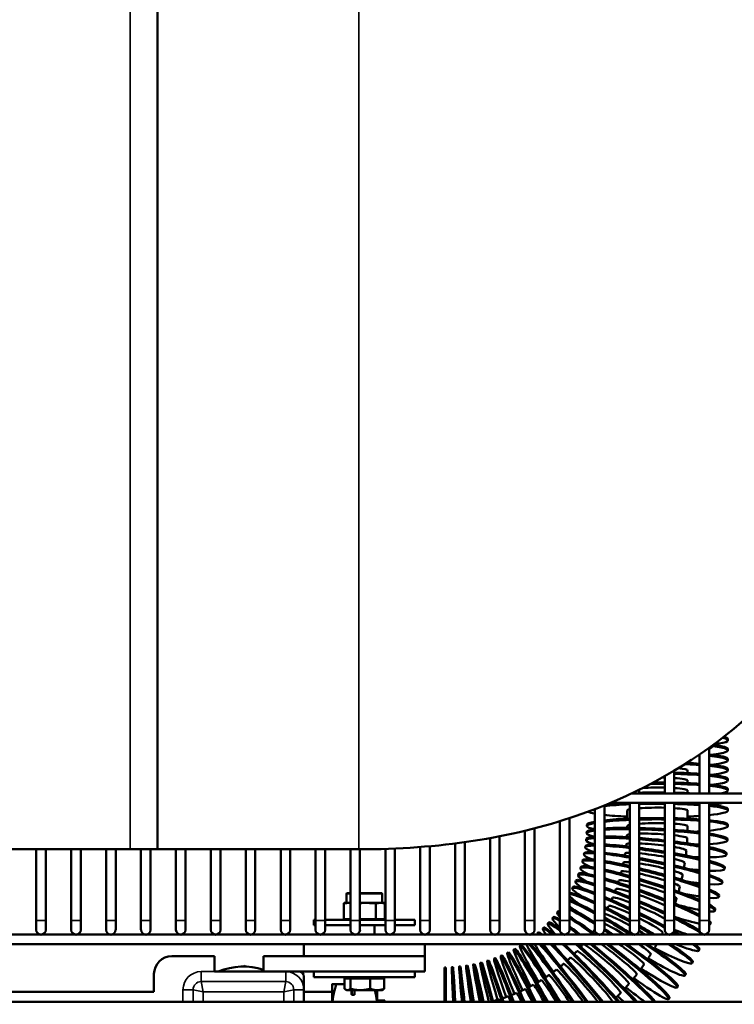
# Model space of a CAD drawing. Header units: inches. Extents: x 1 to 237, y 4 to 150.
# Tile 9 of 209: x 81 to 90, y 20 to 32. Entities that reach past the tile are written whole.
import ezdxf

# ---------------------------------------------------------------- set-up
doc = ezdxf.new("R2010")
doc.units = ezdxf.units.IN
doc.header["$LTSCALE"] = 7
doc.header["$MEASUREMENT"] = 0
doc.layers.add('Visible (ANSI)', color=7, linetype='Continuous', lineweight=50)
doc.layers.add('Visible Narrow (ANSI)', color=7, linetype='Continuous', lineweight=35)

msp = doc.modelspace()

# ---------------------------------------------------------------- linework, layer by layer
at = {"layer": 'Visible (ANSI)'}
for p, q in [((82.915, 45.661), (82.915, 21.661)), ((89.993, 23.029), (89.993, 23.013)), ((89.759, 22.354), (89.759, 22.92)), ((89.779, 22.914), (89.759, 22.914)), ((89.779, 22.914), (89.819, 22.954)), ((89.819, 22.954), (89.805, 22.954)), ((89.819, 22.954), (89.819, 22.964)), ((89.993, 22.904), (89.993, 22.888)), ((89.493, 22.731), (89.493, 22.74)), ((89.641, 22.354), (89.641, 22.838)), ((89.993, 22.78), (89.993, 22.764)), ((89.326, 22.354), (89.326, 22.636)), ((89.493, 22.607), (89.493, 22.64)), ((89.993, 22.656), (89.993, 22.64)), ((89.208, 22.354), (89.208, 22.567)), ((89.493, 22.482), (89.493, 22.515)), ((89.993, 22.531), (89.993, 22.515)), ((88.798, 22.354), (96.317, 22.354)), ((88.893, 22.354), (88.893, 22.4)), ((89.493, 22.358), (89.493, 22.391)), ((89.993, 22.407), (89.993, 22.391)), ((88.533, 22.236), (96.313, 22.236)), ((88.743, 22.234), (88.743, 22.236)), ((88.774, 20.779), (88.774, 22.236)), ((88.893, 20.779), (88.893, 22.236)), ((89.208, 20.779), (89.208, 22.236)), ((89.326, 20.779), (89.326, 22.236)), ((89.493, 22.234), (89.493, 22.236)), ((89.641, 20.779), (89.641, 22.236)), ((89.759, 20.779), (89.759, 22.236)), ((88.341, 20.779), (88.341, 22.159)), ((88.46, 20.779), (88.46, 22.205)), ((88.743, 22.041), (88.743, 22.142)), ((89.493, 22.041), (89.493, 22.142)), ((89.993, 22.158), (89.993, 22.142)), ((87.908, 20.779), (87.908, 22.009)), ((88.026, 20.779), (88.026, 22.047)), ((87.475, 20.779), (87.475, 21.891)), ((87.593, 20.779), (87.593, 21.92)), ((88.24, 21.86), (88.241, 21.876)), ((88.243, 21.949), (88.243, 21.965)), ((89.993, 21.949), (89.993, 21.965)), ((86.727, 20.779), (86.727, 21.749)), ((87.042, 20.779), (87.042, 21.8)), ((87.16, 20.779), (87.16, 21.822)), ((88.234, 21.772), (88.235, 21.788)), ((89.988, 21.771), (89.989, 21.787)), ((82.575, 21.661), (77.255, 21.661)), ((81.412, 20.779), (81.412, 21.661)), ((81.53, 20.779), (81.53, 21.661)), ((81.845, 20.779), (81.845, 21.661)), ((81.963, 20.779), (81.963, 21.661)), ((82.278, 20.779), (82.278, 21.661)), ((82.397, 20.779), (82.397, 21.661)), ((82.575, 21.661), (82.915, 21.661)), ((82.711, 20.779), (82.711, 21.661)), ((82.83, 20.779), (82.83, 21.661)), ((82.915, 21.661), (85.415, 21.661)), ((83.145, 20.779), (83.145, 21.661)), ((83.263, 20.779), (83.263, 21.661)), ((83.578, 20.779), (83.578, 21.661)), ((83.696, 20.779), (83.696, 21.661)), ((84.011, 20.779), (84.011, 21.661)), ((84.129, 20.779), (84.129, 21.661)), ((84.444, 20.779), (84.444, 21.661)), ((84.562, 20.779), (84.562, 21.661)), ((84.877, 20.779), (84.877, 21.661)), ((84.995, 20.779), (84.995, 21.661)), ((85.31, 20.779), (85.31, 21.661)), ((85.428, 20.779), (85.428, 21.661)), ((85.743, 20.779), (85.743, 21.666)), ((85.861, 20.779), (85.861, 21.671)), ((86.176, 20.779), (86.176, 21.69)), ((86.294, 20.779), (86.294, 21.7)), ((86.609, 20.779), (86.609, 21.733)), ((88.222, 21.684), (88.225, 21.7)), ((88.187, 21.51), (88.191, 21.526)), ((88.207, 21.597), (88.21, 21.612)), ((89.975, 21.594), (89.976, 21.61)), ((88.162, 21.425), (88.167, 21.44)), ((89.952, 21.418), (89.954, 21.434)), ((88.1, 21.259), (88.107, 21.274)), ((88.133, 21.341), (88.139, 21.356)), ((89.921, 21.243), (89.924, 21.259)), ((88.063, 21.178), (88.07, 21.193)), ((85.261, 20.998), (85.261, 21.108)), ((85.271, 21.118), (85.31, 21.118)), ((85.428, 21.118), (85.693, 21.118)), ((85.703, 20.998), (85.703, 21.108)), ((88.026, 21.108), (88.029, 21.114)), ((89.88, 21.07), (89.884, 21.085)), ((85.229, 20.798), (85.229, 20.988)), ((85.229, 20.798), (85.229, 20.988)), ((85.271, 20.998), (85.239, 20.998)), ((85.239, 20.998), (85.239, 20.998)), ((85.298, 20.998), (85.271, 20.998)), ((85.299, 20.998), (85.298, 20.998)), ((85.31, 20.998), (85.299, 20.998)), ((85.432, 20.998), (85.428, 20.998)), ((85.496, 20.998), (85.432, 20.998)), ((85.498, 20.998), (85.496, 20.998)), ((85.563, 20.998), (85.498, 20.998)), ((85.619, 20.998), (85.563, 20.998)), ((85.644, 20.998), (85.619, 20.998)), ((85.68, 20.998), (85.644, 20.998)), ((85.681, 20.998), (85.68, 20.998)), ((85.701, 20.998), (85.681, 20.998)), ((85.725, 20.998), (85.701, 20.998)), ((85.726, 20.998), (85.725, 20.998)), ((85.735, 20.798), (85.735, 20.988)), ((85.736, 20.798), (85.736, 20.988)), ((87.875, 20.877), (87.884, 20.89)), ((89.831, 20.899), (89.836, 20.914)), ((81.412, 20.779), (81.412, 20.661)), ((81.53, 20.661), (81.53, 20.779)), ((81.845, 20.779), (81.845, 20.661)), ((81.963, 20.661), (81.963, 20.779)), ((82.278, 20.779), (82.278, 20.661)), ((82.397, 20.661), (82.397, 20.779)), ((82.711, 20.779), (82.711, 20.661)), ((82.83, 20.661), (82.83, 20.779)), ((83.145, 20.779), (83.145, 20.661)), ((83.263, 20.661), (83.263, 20.779)), ((83.578, 20.779), (83.578, 20.661)), ((83.696, 20.661), (83.696, 20.779)), ((84.011, 20.779), (84.011, 20.661)), ((84.129, 20.661), (84.129, 20.779)), ((84.444, 20.779), (84.444, 20.661)), ((84.562, 20.661), (84.562, 20.779)), ((84.877, 20.788), (84.855, 20.788)), ((84.855, 20.788), (84.855, 20.72)), ((84.877, 20.779), (84.877, 20.661)), ((85.31, 20.788), (84.995, 20.788)), ((84.995, 20.661), (84.995, 20.779)), ((85.31, 20.779), (85.31, 20.661)), ((85.743, 20.788), (85.428, 20.788)), ((85.428, 20.661), (85.428, 20.779)), ((85.743, 20.779), (85.743, 20.661)), ((86.109, 20.788), (85.861, 20.788)), ((85.861, 20.661), (85.861, 20.779)), ((86.109, 20.788), (86.109, 20.72)), ((86.176, 20.779), (86.176, 20.661)), ((86.294, 20.661), (86.294, 20.779)), ((86.609, 20.779), (86.609, 20.661)), ((86.727, 20.661), (86.727, 20.779)), ((87.042, 20.779), (87.042, 20.661)), ((87.16, 20.661), (87.16, 20.779)), ((87.475, 20.779), (87.475, 20.661)), ((87.593, 20.661), (87.593, 20.779)), ((87.818, 20.809), (87.829, 20.821)), ((87.908, 20.779), (87.908, 20.661)), ((88.026, 20.661), (88.026, 20.779)), ((88.341, 20.779), (88.341, 20.661)), ((88.46, 20.661), (88.46, 20.779)), ((88.774, 20.779), (88.774, 20.661)), ((88.893, 20.661), (88.893, 20.779)), ((89.208, 20.779), (89.208, 20.661)), ((89.326, 20.661), (89.326, 20.779)), ((89.641, 20.779), (89.641, 20.661)), ((89.759, 20.661), (89.759, 20.779)), ((84.877, 20.72), (84.855, 20.72)), ((85.31, 20.72), (84.995, 20.72)), ((85.743, 20.72), (85.428, 20.72)), ((85.607, 20.602), (85.607, 20.72)), ((86.109, 20.72), (85.861, 20.72)), ((87.695, 20.68), (87.707, 20.691)), ((87.758, 20.743), (87.769, 20.754)), ((89.773, 20.731), (89.779, 20.746)), ((63.223, 20.602), (95.659, 20.602)), ((85.357, 20.602), (85.357, 20.603)), ((87.629, 20.62), (87.641, 20.631)), ((63.223, 20.484), (95.549, 20.484)), ((84.732, 20.334), (84.732, 20.484)), ((86.232, 20.334), (86.232, 20.484)), ((87.336, 20.417), (87.35, 20.425)), ((87.413, 20.462), (87.426, 20.471)), ((89.633, 20.405), (89.64, 20.419)), ((83.092, 20.334), (83.622, 20.334)), ((83.622, 20.334), (83.622, 20.144)), ((84.232, 20.334), (85.068, 20.334)), ((84.232, 20.144), (84.232, 20.334)), ((85.068, 20.334), (85.897, 20.334)), ((85.897, 20.334), (86.232, 20.334)), ((86.232, 20.144), (86.232, 20.334)), ((87.007, 20.277), (87.022, 20.281)), ((87.092, 20.306), (87.107, 20.311)), ((87.175, 20.339), (87.19, 20.345)), ((87.256, 20.376), (87.271, 20.383)), ((83.98, 20.206), (83.993, 20.214)), ((83.993, 20.214), (84.006, 20.206)), ((86.478, 19.769), (86.478, 20.196)), ((86.478, 20.196), (86.494, 20.196)), ((86.494, 19.769), (86.494, 20.196)), ((86.567, 20.198), (86.583, 20.199)), ((86.657, 20.205), (86.673, 20.207)), ((86.746, 20.216), (86.761, 20.219)), ((86.834, 20.232), (86.849, 20.235)), ((86.921, 20.252), (86.937, 20.256)), ((89.55, 20.247), (89.558, 20.261)), ((82.872, 19.894), (82.872, 20.114)), ((83.622, 20.144), (84.507, 20.144)), ((84.507, 20.144), (84.672, 20.144)), ((84.672, 20.144), (85.432, 20.144)), ((84.732, 20.084), (84.732, 19.919)), ((84.855, 20.076), (84.855, 20.144)), ((84.855, 20.076), (86.109, 20.076)), ((85.236, 20.06), (85.236, 19.932)), ((85.236, 20.06), (85.273, 20.06)), ((85.263, 20.06), (85.263, 20.076)), ((85.273, 20.06), (85.309, 20.06)), ((85.309, 20.06), (85.432, 20.06)), ((85.309, 20.06), (85.309, 19.932)), ((85.432, 20.144), (85.532, 20.144)), ((85.432, 20.06), (85.555, 20.06)), ((85.532, 20.144), (86.232, 20.144)), ((85.555, 20.06), (85.642, 20.06)), ((85.555, 20.06), (85.555, 19.932)), ((85.642, 20.06), (85.729, 20.06)), ((85.701, 20.06), (85.701, 20.076)), ((85.729, 20.06), (85.729, 19.932)), ((86.109, 20.076), (86.109, 20.144)), ((89.46, 20.094), (89.468, 20.108)), ((84.732, 19.919), (84.732, 19.769)), ((85.082, 19.987), (85.082, 19.769)), ((85.236, 19.987), (85.135, 19.987)), ((85.263, 19.913), (85.254, 19.919)), ((85.263, 19.913), (85.273, 19.913)), ((85.273, 19.913), (85.432, 19.913)), ((85.325, 19.855), (85.325, 19.913)), ((85.358, 19.855), (85.358, 19.913)), ((85.432, 19.913), (85.642, 19.913)), ((85.642, 19.769), (85.642, 19.913)), ((85.642, 19.913), (85.701, 19.913)), ((85.701, 19.913), (85.711, 19.919)), ((89.362, 19.946), (89.371, 19.959)), ((82.872, 19.894), (68.372, 19.894)), ((85.082, 19.894), (84.732, 19.894)), ((85.358, 19.855), (85.325, 19.855)), ((89.256, 19.803), (89.266, 19.816)), ((69.236, 19.769), (93.873, 19.769)), ((85.642, 19.786), (85.738, 19.786)), ((85.738, 19.786), (85.738, 19.769))]:
    msp.add_line(p, q, dxfattribs=at)
for centre, radius, start, end in [((85.271, 21.108), 0.01, 90, 180), ((85.693, 21.108), 0.01, 0, 90), ((85.239, 20.988), 0.01, 90, 180), ((85.239, 20.988), 0.01, 90, 180), ((85.725, 20.988), 0.01, 0, 90), ((85.726, 20.988), 0.01, 0, 90), ((85.239, 20.798), 0.01, 180, 270), ((85.239, 20.798), 0.01, 180, 270), ((85.725, 20.798), 0.01, 270, 0), ((85.726, 20.798), 0.01, 270, 0), ((81.471, 20.661), 0.0591, 180, 0), ((81.904, 20.661), 0.0591, 180, 0), ((82.337, 20.661), 0.0591, 180, 0), ((82.771, 20.661), 0.0591, 180, 0), ((83.204, 20.661), 0.0591, 180, 0), ((83.637, 20.661), 0.0591, 180, 0), ((84.07, 20.661), 0.0591, 180, 0), ((84.503, 20.661), 0.0591, 180, 0), ((84.936, 20.661), 0.0591, 180, 0), ((85.369, 20.661), 0.0591, 180, 0), ((85.802, 20.661), 0.0591, 180, 0), ((86.235, 20.661), 0.0591, 180, 0), ((86.668, 20.661), 0.0591, 180, 0), ((87.101, 20.661), 0.0591, 180, 0), ((87.534, 20.661), 0.0591, 180, 0), ((87.967, 20.661), 0.0591, 180, 0), ((88.4, 20.661), 0.0591, 180, 0), ((88.834, 20.661), 0.0591, 180, 0), ((89.267, 20.661), 0.0591, 180, 0), ((89.7, 20.661), 0.0591, 180, 0), ((83.092, 20.114), 0.22, 90, 180), ((83.982, 19.394), 0.812, 72.0798, 112.6199), ((84.672, 20.084), 0.06, 0, 90), ((83.982, 19.394), 0.812, 139.8242, 139.8251), ((83.982, 19.394), 0.812, 130.1749, 130.1758)]:
    msp.add_arc(centre, radius, start, end, dxfattribs=at)
for centre, major_axis, ratio, start_param, end_param in [((89.118, 23.013), (0.875, 0), 0.095846, 5.641971, 6.675934), ((89.118, 23.029), (0.875, 0), 0.095846, 0, 0.34326), ((89.118, 22.888), (0.875, 0), 0.095846, 5.579723, 6.950169), ((89.118, 22.904), (0.875, 0), 0.095846, 0, 0.641214), ((89.118, 22.656), (0.875, 0), 0.095846, 0.93021, 1.142982), ((89.118, 22.764), (-0.875, 0), 0.095846, 4.071803, 4.083679), ((89.118, 22.78), (0.875, 0), 0.095846, 0, 0.748591), ((89.118, 22.764), (0.875, 0), 0.095846, 5.579723, 7.031776), ((89.118, 22.531), (0.875, 0), 0.095846, 0.93021, 1.330788), ((89.118, 22.64), (0.375, 0), 0.095846, 0, 0.814836), ((89.118, 22.64), (-0.875, 0), 0.095846, 4.071803, 4.313899), ((89.118, 22.656), (0.875, 0), 0.095846, 0, 0.748591), ((89.118, 22.64), (0.875, 0), 0.095846, 5.579723, 7.031776), ((89.118, 22.407), (0.875, 0), 0.095846, 1.467887, 1.627078), ((89.118, 22.515), (-0.375, 0), 0.095846, 4.470335, 4.549809), ((89.118, 22.515), (-0.875, 0), 0.095846, 4.071803, 4.472381), ((89.118, 22.515), (0.375, 0), 0.095846, 0, 0.982844), ((89.118, 22.407), (0.875, 0), 0.095846, 0.93021, 1.330788), ((89.118, 22.531), (0.875, 0), 0.095846, 0, 0.748591), ((89.118, 22.515), (0.875, 0), 0.095846, 5.579723, 7.031776), ((89.118, 22.282), (0.875, 0), 0.095846, 1.467887, 1.830948), ((89.118, 22.391), (-0.375, 0), 0.095846, 4.470335, 5.213978), ((89.118, 22.391), (-0.875, 0), 0.095846, 4.60948, 4.80348), ((89.118, 22.391), (-0.875, 0), 0.095846, 4.071803, 4.472381), ((89.118, 22.391), (0.375, 0), 0.095846, 0, 0.982844), ((89.118, 22.282), (0.875, 0), 0.095846, 1.02322, 1.330788), ((89.118, 22.407), (0.875, 0), 0.095846, 0, 0.748591), ((89.118, 22.391), (0.875, 0), 0.095846, 5.827659, 7.031776), ((89.118, 22.158), (0.875, 0), 0.095846, 1.97383, 2.37849), ((89.118, 22.158), (0.875, 0), 0.095846, 0.93021, 1.191917), ((89.118, 22.266), (0.875, 0), 0.095846, 5.579723, 5.909935), ((89.118, 22.142), (-0.875, 0), 0.095846, 0.180155, 0.479667), ((89.118, 22.142), (-0.875, 0), 0.095846, 5.115422, 5.563731), ((89.118, 22.142), (-0.375, 0), 0.095846, 5.868289, 6.283185), ((89.118, 22.142), (-0.875, 0), 0.095846, 4.60948, 4.972541), ((89.118, 22.142), (-0.375, 0), 0.095846, 4.470335, 5.356137), ((89.118, 22.142), (-0.875, 0), 0.095846, 4.071803, 4.472381), ((89.118, 22.142), (0.375, 0), 0.095846, 0, 0.982844), ((89.118, 22.158), (0.875, 0), 0.095846, 0, 0.748591), ((89.118, 22.142), (0.875, 0), 0.095846, 5.534595, 7.031776), ((89.118, 21.949), (-0.875, 0), 0.095846, 5.803518, 6.762852), ((89.118, 21.965), (-0.875, 0), 0.095846, 5.803518, 6.283185), ((89.118, 22.142), (0.875, 0), 0.095846, 3.861047, 4.269478), ((89.118, 21.965), (0.875, 0), 0.095846, 1.97383, 2.422139), ((89.118, 21.949), (0.875, 0), 0.095846, 1.97383, 2.422139), ((89.118, 21.965), (0.875, 0), 0.095846, 1.467887, 1.830948), ((89.118, 21.949), (0.875, 0), 0.095846, 1.467887, 1.830948), ((89.118, 21.965), (0.875, 0), 0.095846, 0.93021, 1.330788), ((89.118, 21.949), (0.875, 0), 0.095846, 0.93021, 1.330788), ((89.118, 22.142), (0.875, 0), 0.095846, 5.1553, 5.352975), ((89.118, 21.965), (0.875, 0), 0.095846, 0, 0.748591), ((89.118, 21.949), (0.875, 0), 0.095846, 5.534595, 7.031776), ((89.114, 21.816), (-0.874, 0.045), 0.095723, 5.802497, 6.767909), ((89.115, 21.832), (-0.874, 0.045), 0.095723, 5.804488, 6.283185), ((89.115, 21.832), (0.874, -0.045), 0.095723, 1.976049, 2.424011), ((89.114, 21.816), (0.874, -0.045), 0.095723, 1.975042, 2.422609), ((89.118, 21.949), (-0.375, 0), 0.095846, 5.868289, 6.283185), ((89.118, 21.949), (0.375, 0), 0.095846, 1.328742, 2.214544), ((89.115, 21.832), (0.874, -0.045), 0.095723, 1.469665, 1.833115), ((89.114, 21.816), (0.874, -0.045), 0.095723, 1.468732, 1.832157), ((89.118, 21.949), (0.375, 0), 0.095846, 0, 0.982844), ((89.115, 21.832), (0.874, -0.045), 0.095723, 0.930441, 1.332312), ((89.114, 21.816), (0.874, -0.045), 0.095723, 0.92928, 1.331356), ((89.118, 21.949), (-0.875, 0), 0.095846, 2.13968, 2.211383), ((89.104, 21.683), (-0.87, 0.089), 0.095354, 5.789976, 6.771142), ((89.106, 21.699), (-0.87, 0.089), 0.095354, 5.793847, 6.283185), ((89.106, 21.699), (0.87, -0.089), 0.095354, 1.97091, 2.4171), ((89.104, 21.683), (0.87, -0.089), 0.095354, 1.9689, 2.414329), ((89.114, 21.816), (-0.375, 0.019), 0.095723, 5.854052, 6.283185), ((89.114, 21.816), (-0.375, 0.019), 0.095723, 4.465563, 5.350706), ((89.106, 21.699), (0.87, -0.089), 0.095354, 1.463311, 1.827906), ((89.104, 21.683), (0.87, -0.089), 0.095354, 1.461439, 1.825989), ((89.114, 21.816), (0.375, -0.019), 0.095723, 0, 0.975945), ((89.106, 21.699), (0.87, -0.089), 0.095354, 0.918851, 1.325133), ((89.115, 21.832), (0.874, -0.045), 0.095723, 0, 0.747732), ((89.114, 21.816), (0.874, -0.045), 0.095723, 5.546579, 7.029545), ((89.064, 21.42), (-0.857, 0.177), 0.093884, 5.73393, 6.782813), ((89.087, 21.551), (-0.865, 0.133), 0.09474, 5.766762, 6.776076), ((89.067, 21.435), (-0.857, 0.177), 0.093884, 5.740947, 6.283185), ((89.09, 21.567), (-0.865, 0.133), 0.09474, 5.77232, 6.283185), ((89.09, 21.567), (0.865, -0.133), 0.09474, 1.958353, 2.401569), ((89.087, 21.551), (0.865, -0.133), 0.09474, 1.955346, 2.397488), ((89.104, 21.683), (-0.373, 0.038), 0.095354, 5.805564, 6.283185), ((89.104, 21.683), (-0.373, 0.038), 0.095354, 4.44121, 5.324973), ((89.09, 21.567), (0.865, -0.133), 0.09474, 1.448627, 1.815226), ((89.087, 21.551), (0.865, -0.133), 0.09474, 1.445799, 1.81235), ((89.104, 21.683), (0.87, -0.089), 0.095354, 0.916492, 1.32321), ((89.104, 21.683), (0.373, -0.038), 0.095354, 0, 0.944733), ((89.114, 21.816), (-0.874, 0.045), 0.095723, 2.136818, 2.222067), ((89.106, 21.699), (0.87, -0.089), 0.095354, 0, 0.732282), ((89.104, 21.683), (0.87, -0.089), 0.095354, 5.573201, 7.012651), ((89.033, 21.29), (-0.847, 0.22), 0.092786, 5.692554, 6.791501), ((89.037, 21.306), (-0.847, 0.22), 0.092786, 5.700811, 6.283185), ((89.067, 21.435), (0.857, -0.177), 0.093884, 1.938277, 2.377675), ((89.064, 21.42), (0.857, -0.177), 0.093884, 1.934283, 2.372364), ((89.037, 21.306), (0.847, -0.22), 0.092786, 1.910526, 2.345709), ((89.033, 21.29), (0.847, -0.22), 0.092786, 1.90555, 2.339253), ((89.064, 21.42), (-0.367, 0.076), 0.093884, 5.637963, 6.283185), ((89.087, 21.551), (-0.371, 0.057), 0.09474, 5.731116, 6.283185), ((89.087, 21.551), (-0.371, 0.057), 0.09474, 4.396354, 5.279765), ((89.067, 21.435), (0.857, -0.177), 0.093884, 1.425262, 1.794913), ((89.064, 21.42), (0.857, -0.177), 0.093884, 1.421451, 1.791077), ((89.09, 21.567), (0.865, -0.133), 0.09474, 0.89473, 1.308989), ((89.087, 21.551), (0.865, -0.133), 0.09474, 0.89109, 1.306076), ((89.087, 21.551), (0.371, -0.057), 0.09474, 0, 0.886629), ((89.104, 21.683), (-0.87, 0.089), 0.095354, 2.131051, 2.244583), ((89.09, 21.567), (0.865, -0.133), 0.09474, 0, 0.700884), ((89.087, 21.551), (0.865, -0.133), 0.09474, 5.615894, 6.979636), ((88.997, 21.162), (-0.835, 0.263), 0.09145, 5.643532, 6.80234), ((89.001, 21.177), (-0.835, 0.263), 0.09145, 5.652844, 6.283185), ((89.001, 21.177), (0.835, -0.263), 0.09145, 1.874856, 2.305931), ((88.997, 21.162), (0.835, -0.263), 0.09145, 1.8689, 2.298414), ((89.033, 21.29), (-0.363, 0.094), 0.092786, 5.530555, 6.283185), ((89.064, 21.42), (-0.367, 0.076), 0.093884, 4.329152, 5.216104), ((89.037, 21.306), (0.847, -0.22), 0.092786, 1.392678, 1.766723), ((89.033, 21.29), (0.847, -0.22), 0.092786, 1.387843, 1.761919), ((89.067, 21.435), (0.857, -0.177), 0.093884, 0.856709, 1.283416), ((89.064, 21.42), (0.857, -0.177), 0.093884, 0.851639, 1.279472), ((89.064, 21.42), (0.367, -0.076), 0.093884, 0, 0.795881), ((89.087, 21.551), (-0.865, 0.133), 0.09474, 2.122281, 2.279662), ((88.904, 20.913), (-0.804, 0.346), 0.088078, 5.524769, 6.831655), ((88.953, 21.036), (-0.82, 0.305), 0.08988, 5.587493, 6.815603), ((88.91, 20.927), (-0.804, 0.346), 0.088078, 5.535807, 6.283185), ((88.959, 21.051), (-0.82, 0.305), 0.08988, 5.597717, 6.283185), ((88.959, 21.051), (0.82, -0.305), 0.08988, 1.830902, 2.258507), ((88.953, 21.036), (0.82, -0.305), 0.08988, 1.823957, 2.249999), ((88.997, 21.162), (-0.358, 0.113), 0.09145, 5.410927, 6.283185), ((89.033, 21.29), (-0.363, 0.094), 0.092786, 4.23615, 5.134808), ((89.001, 21.177), (0.835, -0.263), 0.09145, 1.350085, 1.730295), ((88.997, 21.162), (0.835, -0.263), 0.09145, 1.34416, 1.72451), ((89.037, 21.306), (0.847, -0.22), 0.092786, 0.802397, 1.247684), ((89.033, 21.29), (0.847, -0.22), 0.092786, 0.79563, 1.242644), ((89.064, 21.42), (-0.857, 0.177), 0.093884, 2.110359, 2.328715), ((89.067, 21.435), (0.857, -0.177), 0.093884, 0, 0.650693), ((89.064, 21.42), (0.857, -0.177), 0.093884, 5.677648, 6.927483), ((88.848, 20.792), (-0.785, 0.387), 0.086051, 5.455393, 6.850992), ((88.794, 20.687), (-0.764, 0.426), 0.083802, 5.391623, 6.283185), ((88.855, 20.806), (-0.785, 0.387), 0.086051, 5.467186, 6.283185), ((88.91, 20.927), (0.804, -0.346), 0.088078, 1.778126, 2.203457), ((88.904, 20.913), (0.804, -0.346), 0.088078, 1.77017, 2.194014), ((88.953, 21.036), (-0.351, 0.131), 0.08988, 5.279367, 6.283185), ((88.997, 21.162), (-0.358, 0.113), 0.09145, 4.110647, 5.036131), ((88.959, 21.051), (0.82, -0.305), 0.08988, 1.296332, 1.685111), ((88.953, 21.036), (0.82, -0.305), 0.08988, 1.289217, 1.678318), ((89.033, 21.29), (0.363, -0.094), 0.092786, 0, 0.659089), ((89.001, 21.177), (0.835, -0.263), 0.09145, 0.727525, 1.200699), ((88.997, 21.162), (0.835, -0.263), 0.09145, 0.718557, 1.194465), ((89.037, 21.306), (0.847, -0.22), 0.092786, 0, 0.575962), ((89.033, 21.29), (0.847, -0.22), 0.092786, 5.764583, 6.850049), ((88.786, 20.674), (-0.764, 0.426), 0.083802, 5.379096, 6.20922), ((88.786, 20.674), (-0.764, 0.426), 0.083802, 0.167356, 0.591117), ((88.727, 20.572), (-0.742, 0.464), 0.081339, 5.308563, 5.994255), ((88.718, 20.559), (-0.742, 0.464), 0.081339, 5.295286, 5.961566), ((88.855, 20.806), (0.785, -0.387), 0.086051, 1.715745, 2.140609), ((88.848, 20.792), (0.785, -0.387), 0.086051, 1.706732, 2.13026), ((88.904, 20.913), (-0.344, 0.148), 0.088078, 5.134753, 6.283185), ((88.953, 21.036), (-0.351, 0.131), 0.08988, 3.937795, 4.919413), ((88.91, 20.927), (0.804, -0.346), 0.088078, 1.22972, 1.630432), ((88.997, 21.162), (0.358, -0.113), 0.09145, 0, 0.432309), ((89.033, 21.29), (-0.847, 0.22), 0.092786, 2.095074, 2.394224), ((88.565, 20.34), (-0.691, 0.537), 0.075792, 6.022841, 6.661271), ((88.575, 20.353), (-0.691, 0.537), 0.075792, 6.071552, 6.283185), ((88.718, 20.559), (-0.742, 0.464), 0.081339, 0.423398, 0.619385), ((88.654, 20.461), (0.717, -0.501), 0.078667, 2.075489, 2.68767), ((88.644, 20.448), (0.717, -0.501), 0.078667, 2.061404, 2.662128), ((88.794, 20.687), (0.764, -0.426), 0.083802, 1.642622, 2.069544), ((88.786, 20.674), (0.764, -0.426), 0.083802, 1.632471, 2.058291), ((88.848, 20.792), (-0.336, 0.166), 0.086051, 4.974511, 6.283185), ((88.904, 20.913), (0.804, -0.346), 0.088078, 1.221259, 1.622583), ((88.904, 20.913), (-0.344, 0.148), 0.088078, 3.670914, 4.782625), ((88.959, 21.051), (0.82, -0.305), 0.08988, 0.623603, 1.140822), ((88.953, 21.036), (0.82, -0.305), 0.08988, 0.611321, 1.133237), ((88.997, 21.162), (-0.835, 0.263), 0.09145, 2.076139, 2.48067), ((89.001, 21.177), (0.835, -0.263), 0.09145, 0, 0.463163), ((88.997, 21.162), (0.835, -0.263), 0.09145, 5.891497, 6.732508), ((88.391, 20.138), (-0.633, 0.604), 0.069468, 5.640608, 6.91013), ((88.481, 20.237), (-0.663, 0.571), 0.072724, 5.814687, 6.87696), ((88.491, 20.249), (-0.663, 0.571), 0.072724, 5.846548, 6.283185), ((88.644, 20.448), (-0.717, 0.501), 0.078667, 0.589367, 0.654085), ((88.575, 20.353), (0.691, -0.537), 0.075792, 1.953229, 2.545285), ((88.565, 20.34), (0.691, -0.537), 0.075792, 1.979718, 2.522394), ((88.786, 20.674), (-0.328, 0.183), 0.083802, 4.794041, 6.235474), ((88.727, 20.572), (0.742, -0.464), 0.081339, 1.504902, 1.98953), ((88.718, 20.559), (0.742, -0.464), 0.081339, 1.533853, 1.977343), ((88.855, 20.806), (0.785, -0.387), 0.086051, 1.147656, 1.565199), ((88.848, 20.792), (0.785, -0.387), 0.086051, 1.137593, 1.556217), ((88.848, 20.792), (0.336, -0.166), 0.086051, 0, 1.479949), ((88.953, 21.036), (-0.82, 0.305), 0.08988, 2.075214, 2.59713), ((88.91, 20.927), (0.804, -0.346), 0.088078, 0.465359, 1.065517), ((88.904, 20.913), (0.804, -0.346), 0.088078, 0.394562, 1.056324), ((88.959, 21.051), (0.82, -0.305), 0.08988, 0, 0.25846), ((88.297, 20.044), (-0.601, 0.636), 0.066035, 5.717108, 6.724462), ((88.308, 20.055), (-0.601, 0.636), 0.066035, 5.682488, 6.283185), ((88.402, 20.15), (-0.633, 0.604), 0.069468, 5.671112, 6.283185), ((88.491, 20.249), (0.663, -0.571), 0.072724, 2.149096, 2.408874), ((88.481, 20.237), (0.663, -0.571), 0.072724, 2.176107, 2.387122), ((88.644, 20.448), (-0.307, 0.215), 0.078667, 6.162862, 6.283185), ((88.644, 20.448), (0.717, -0.501), 0.078667, 1.769538, 1.886431), ((88.718, 20.559), (-0.318, 0.199), 0.081339, 4.799802, 5.711676), ((88.654, 20.461), (0.717, -0.501), 0.078667, 1.742442, 1.899423), ((88.786, 20.674), (-0.328, 0.183), 0.083802, 4.165036, 4.431551), ((88.794, 20.687), (0.764, -0.426), 0.083802, 1.221808, 1.487875), ((88.786, 20.674), (0.764, -0.426), 0.083802, 1.254675, 1.477633), ((88.855, 20.806), (0.785, -0.387), 0.086051, 0.851815, 0.974369), ((88.904, 20.913), (-0.804, 0.346), 0.088078, 2.161176, 2.441958), ((88.953, 21.036), (0.82, -0.305), 0.08988, 6.124274, 6.508955), ((88.197, 19.955), (-0.568, 0.665), 0.062431, 5.989434, 6.47034), ((88.209, 19.965), (-0.568, 0.665), 0.062431, 5.930974, 6.283185), ((88.391, 20.138), (0.633, -0.604), 0.069468, 2.369415, 2.369417), ((88.402, 20.15), (0.633, -0.604), 0.069468, 2.340325, 2.349276), ((88.644, 20.448), (-0.307, 0.215), 0.078667, 5.394869, 5.496782), ((88.848, 20.792), (0.785, -0.387), 0.086051, 0.893906, 0.973513), ((88.904, 20.913), (0.804, -0.346), 0.088078, 0.296578, 0.332739), ((88.91, 20.927), (0.804, -0.346), 0.088078, 0.201484, 0.202277), ((87.64, 19.59), (-0.384, 0.786), 0.04221, 4.921903, 7.41076), ((87.759, 19.651), (-0.423, 0.766), 0.046514, 4.840989, 7.410694), ((87.773, 19.659), (-0.423, 0.766), 0.046514, 4.830787, 6.283185), ((87.874, 19.719), (-0.461, 0.744), 0.050699, 4.748477, 7.410623), ((87.888, 19.727), (-0.461, 0.744), 0.050699, 4.73713, 6.283185), ((87.986, 19.792), (-0.498, 0.719), 0.054754, 0.241639, 1.127362), ((87.986, 19.792), (-0.498, 0.719), 0.054754, 4.642418, 5.965715), ((87.999, 19.801), (-0.498, 0.719), 0.054754, 4.629768, 5.923059), ((88.094, 19.871), (-0.534, 0.693), 0.058668, 0.442281, 1.127284), ((88.094, 19.871), (0.534, -0.693), 0.058668, 1.378267, 2.608967), ((88.106, 19.881), (0.534, -0.693), 0.058668, 1.364047, 2.579768), ((88.197, 19.955), (-0.568, 0.665), 0.062431, 0.600254, 1.127204), ((88.197, 19.955), (0.568, -0.665), 0.062431, 1.23451, 2.434743), ((88.209, 19.965), (0.568, -0.665), 0.062431, 1.218253, 2.409542), ((88.297, 20.044), (-0.601, 0.636), 0.066035, 0.74643, 0.961986), ((88.297, 20.044), (0.601, -0.636), 0.066035, 1.061412, 2.270362), ((88.308, 20.055), (0.601, -0.636), 0.066035, 1.042215, 2.246808), ((88.391, 20.138), (0.633, -0.604), 0.069468, 0.842519, 2.10492), ((88.391, 20.138), (0.271, -0.259), 0.069468, 0, 3.141593), ((88.402, 20.15), (0.633, -0.604), 0.069468, 0.818255, 2.081911), ((88.481, 20.237), (0.284, -0.245), 0.072724, 0, 3.141593), ((88.481, 20.237), (0.663, -0.571), 0.072724, 0.531516, 1.931333), ((88.491, 20.249), (0.663, -0.571), 0.072724, 0.494026, 1.908118), ((88.565, 20.34), (0.296, -0.23), 0.075792, 0, 2.142936), ((88.565, 20.34), (0.691, -0.537), 0.075792, 5.154544, 8.025962), ((88.575, 20.353), (0.691, -0.537), 0.075792, 0, 1.718647), ((88.644, 20.448), (0.307, -0.215), 0.078667, 0, 1.626896), ((88.644, 20.448), (0.717, -0.501), 0.078667, 5.154485, 7.813728), ((88.654, 20.461), (0.717, -0.501), 0.078667, 0, 1.504591), ((88.718, 20.559), (0.318, -0.199), 0.081339, 0, 1.05872), ((88.718, 20.559), (0.742, -0.464), 0.081339, 5.154428, 7.563996), ((88.727, 20.572), (0.742, -0.464), 0.081339, 0, 1.251497), ((88.786, 20.674), (0.764, -0.426), 0.083802, 5.154374, 7.24892), ((88.794, 20.687), (0.764, -0.426), 0.083802, 0, 0.929413), ((88.848, 20.792), (0.785, -0.387), 0.086051, 5.440213, 6.780406), ((88.855, 20.806), (0.785, -0.387), 0.086051, 0, 0.436196), ((87.268, 19.442), (-0.261, 0.835), 0.028693, 5.10624, 7.410927), ((87.283, 19.446), (-0.261, 0.835), 0.028693, 5.100043, 6.283185), ((87.395, 19.485), (-0.303, 0.821), 0.033288, 5.053782, 7.410878), ((87.41, 19.49), (-0.303, 0.821), 0.033288, 5.04661, 6.283185), ((87.519, 19.534), (-0.344, 0.805), 0.037797, 4.992536, 7.410822), ((87.533, 19.54), (-0.344, 0.805), 0.037797, 4.984386, 6.283185), ((87.655, 19.597), (-0.384, 0.786), 0.04221, 4.912752, 6.283185), ((88.297, 20.044), (0.258, -0.272), 0.066035, 0, 3.141593), ((86.611, 19.324), (-0.044, 0.874), 0.004855, 5.245843, 7.320037), ((86.627, 19.325), (-0.044, 0.874), 0.004855, 5.244771, 6.283185), ((86.745, 19.334), (-0.088, 0.871), 0.009697, 5.233918, 7.330489), ((86.761, 19.336), (-0.088, 0.871), 0.009697, 5.231784, 6.283185), ((86.877, 19.351), (-0.132, 0.865), 0.014514, 5.21404, 7.347904), ((86.893, 19.354), (-0.132, 0.865), 0.014514, 5.210859, 6.283185), ((87.009, 19.375), (-0.175, 0.857), 0.019294, 5.186186, 7.372291), ((87.025, 19.378), (-0.175, 0.857), 0.019294, 5.18198, 6.283185), ((87.139, 19.405), (-0.218, 0.847), 0.024024, 5.150296, 7.403691), ((87.155, 19.409), (-0.218, 0.847), 0.024024, 5.145085, 6.283185), ((88.094, 19.871), (-0.229, 0.297), 0.058668, 4.317545, 6.283185), ((88.197, 19.955), (-0.244, 0.285), 0.062431, 3.949495, 6.283185), ((87.874, 19.719), (-0.198, 0.319), 0.050699, 4.839059, 6.283185), ((87.986, 19.792), (-0.214, 0.308), 0.054754, 4.599622, 6.283185), ((87.64, 19.59), (-0.165, 0.337), 0.04221, 5.253004, 6.283185), ((87.759, 19.651), (-0.181, 0.328), 0.046514, 5.053452, 6.283185), ((88.481, 20.237), (-0.663, 0.571), 0.072724, 2.013012, 2.441828), ((87.268, 19.442), (-0.112, 0.358), 0.028693, 5.858149, 6.283185), ((87.395, 19.485), (-0.13, 0.352), 0.033288, 5.641073, 6.283185), ((87.519, 19.534), (-0.147, 0.345), 0.037797, 5.445747, 6.283185), ((88.391, 20.138), (-0.633, 0.604), 0.069468, 2.013073, 2.153841)]:
    msp.add_ellipse(centre, major_axis=major_axis, ratio=ratio, start_param=start_param, end_param=end_param, dxfattribs=at)
for points, knots in [([(85.415, 21.661), (86.406, 21.661), (87.304, 21.799), (88.797, 22.31), (89.417, 22.645), (90.49, 23.488), (90.951, 23.985), (91.817, 25.245), (92.203, 26.037), (92.843, 27.933), (93.085, 29.057), (93.297, 30.858), (93.344, 31.422), (93.375, 32.011)], [1, 1, 1, 1, 1.1857433, 1.1857433, 1.3437465, 1.3437465, 1.4923401, 1.4923401, 1.6636715, 1.6636715, 1.8494148, 1.8494148, 1.9287164, 1.9287164, 1.9287164, 1.9287164]), ([(88.743, 21.926), (88.743, 21.927), (88.743, 21.928), (88.743, 21.936), (88.743, 21.942), (88.743, 21.949)], [3.13158688, 3.13158688, 3.13158688, 3.13158688, 3.1328713, 3.1328713, 3.14159265, 3.14159265, 3.14159265, 3.14159265]), ([(89.492, 21.888), (89.492, 21.89), (89.492, 21.892), (89.492, 21.903), (89.492, 21.912), (89.493, 21.931), (89.493, 21.94), (89.493, 21.949)], [3.1214351, 3.1214351, 3.1214351, 3.1214351, 3.12344705, 3.12344705, 3.13251985, 3.13251985, 3.14159265, 3.14159265, 3.14159265, 3.14159265]), ([(88.738, 21.812), (88.739, 21.813), (88.739, 21.814), (88.739, 21.822), (88.739, 21.828), (88.74, 21.835)], [3.08078548, 3.08078548, 3.08078548, 3.08078548, 3.08220044, 3.08220044, 3.0909218, 3.0909218, 3.0909218, 3.0909218]), ([(89.485, 21.736), (89.485, 21.738), (89.485, 21.74), (89.486, 21.751), (89.487, 21.76), (89.488, 21.779), (89.488, 21.788), (89.489, 21.797)], [3.07066661, 3.07066661, 3.07066661, 3.07066661, 3.07277621, 3.07277621, 3.081849, 3.081849, 3.0909218, 3.0909218, 3.0909218, 3.0909218]), ([(88.729, 21.698), (88.729, 21.699), (88.729, 21.7), (88.73, 21.708), (88.73, 21.715), (88.731, 21.721)], [3.02989705, 3.02989705, 3.02989705, 3.02989705, 3.03152958, 3.03152958, 3.04025096, 3.04025096, 3.04025096, 3.04025096]), ([(89.47, 21.584), (89.471, 21.586), (89.471, 21.588), (89.472, 21.6), (89.473, 21.609), (89.475, 21.627), (89.476, 21.636), (89.477, 21.645)], [3.01983324, 3.01983324, 3.01983324, 3.01983324, 3.02210537, 3.02210537, 3.03117816, 3.03117816, 3.04025096, 3.04025096, 3.04025096, 3.04025096]), ([(88.713, 21.584), (88.713, 21.586), (88.713, 21.587), (88.715, 21.595), (88.716, 21.601), (88.717, 21.608)], [2.9789222, 2.9789222, 2.9789222, 2.9789222, 2.98085871, 2.98085871, 2.98958011, 2.98958011, 2.98958011, 2.98958011]), ([(88.664, 21.359), (88.664, 21.362), (88.665, 21.364), (88.667, 21.372), (88.669, 21.378), (88.67, 21.385)], [2.87671694, 2.87671694, 2.87671694, 2.87671694, 2.87951696, 2.87951696, 2.88823841, 2.88823841, 2.88823841, 2.88823841]), ([(88.691, 21.471), (88.692, 21.473), (88.692, 21.475), (88.694, 21.483), (88.695, 21.489), (88.696, 21.496)], [2.9278618, 2.9278618, 2.9278618, 2.9278618, 2.93018784, 2.93018784, 2.93890926, 2.93890926, 2.93890926, 2.93890926]), ([(89.448, 21.433), (89.448, 21.435), (89.449, 21.438), (89.451, 21.449), (89.452, 21.458), (89.455, 21.476), (89.456, 21.485), (89.458, 21.494)], [2.96893541, 2.96893541, 2.96893541, 2.96893541, 2.97143454, 2.97143454, 2.98050732, 2.98050732, 2.98958011, 2.98958011, 2.98958011, 2.98958011]), ([(88.631, 21.249), (88.631, 21.251), (88.632, 21.254), (88.635, 21.262), (88.637, 21.269), (88.639, 21.275)], [2.82548896, 2.82548896, 2.82548896, 2.82548896, 2.82884608, 2.82884608, 2.83756756, 2.83756756, 2.83756756, 2.83756756]), ([(89.418, 21.283), (89.418, 21.285), (89.419, 21.288), (89.421, 21.3), (89.423, 21.308), (89.427, 21.326), (89.429, 21.335), (89.431, 21.344)], [2.91797375, 2.91797375, 2.91797375, 2.91797375, 2.92076372, 2.92076372, 2.92983649, 2.92983649, 2.93890926, 2.93890926, 2.93890926, 2.93890926]), ([(88.592, 21.14), (88.593, 21.143), (88.594, 21.146), (88.597, 21.155), (88.6, 21.161), (88.602, 21.167)], [2.77417943, 2.77417943, 2.77417943, 2.77417943, 2.77817519, 2.77817519, 2.78689671, 2.78689671, 2.78689671, 2.78689671]), ([(89.38, 21.134), (89.38, 21.137), (89.381, 21.14), (89.385, 21.152), (89.387, 21.161), (89.392, 21.178), (89.394, 21.187), (89.396, 21.196)], [2.86694905, 2.86694905, 2.86694905, 2.86694905, 2.8700929, 2.8700929, 2.87916566, 2.87916566, 2.88823841, 2.88823841, 2.88823841, 2.88823841]), ([(88.547, 21.033), (88.549, 21.036), (88.55, 21.04), (88.554, 21.049), (88.557, 21.055), (88.559, 21.061)], [2.72279014, 2.72279014, 2.72279014, 2.72279014, 2.7275043, 2.7275043, 2.73622586, 2.73622586, 2.73622586, 2.73622586]), ([(89.334, 20.987), (89.335, 20.991), (89.336, 20.994), (89.34, 21.006), (89.343, 21.015), (89.349, 21.032), (89.352, 21.041), (89.354, 21.049)], [2.81586226, 2.81586226, 2.81586226, 2.81586226, 2.81942209, 2.81942209, 2.82849482, 2.82849482, 2.83756756, 2.83756756, 2.83756756, 2.83756756]), ([(88.497, 20.929), (88.499, 20.932), (88.501, 20.936), (88.506, 20.946), (88.509, 20.951), (88.512, 20.957)], [2.67132309, 2.67132309, 2.67132309, 2.67132309, 2.67683341, 2.67683341, 2.68555501, 2.68555501, 2.68555501, 2.68555501]), ([(88.315, 20.631), (88.319, 20.636), (88.322, 20.641), (88.33, 20.652), (88.333, 20.657), (88.337, 20.663)], [2.51647855, 2.51647855, 2.51647855, 2.51647855, 2.52482071, 2.52482071, 2.53354246, 2.53354246, 2.53354246, 2.53354246]), ([(88.168, 20.449), (88.169, 20.45), (88.17, 20.451), (88.175, 20.457), (88.18, 20.462), (88.188, 20.472), (88.193, 20.477), (88.197, 20.482)], [2.41290572, 2.41290572, 2.41290572, 2.41290572, 2.41475704, 2.41475704, 2.4234789, 2.4234789, 2.43220076, 2.43220076, 2.43220076, 2.43220076]), ([(89.078, 20.428), (89.081, 20.433), (89.084, 20.438), (89.091, 20.451), (89.096, 20.459), (89.103, 20.473), (89.106, 20.478), (89.11, 20.484)], [2.61091916, 2.61091916, 2.61091916, 2.61091916, 2.61673889, 2.61673889, 2.62581152, 2.62581152, 2.63218273, 2.63218273, 2.63218273, 2.63218273]), ([(88.003, 20.283), (88.005, 20.285), (88.008, 20.288), (88.015, 20.294), (88.02, 20.299), (88.029, 20.308), (88.034, 20.312), (88.039, 20.317)], [2.30908613, 2.30908613, 2.30908613, 2.30908613, 2.31341513, 2.31341513, 2.3221371, 2.3221371, 2.33085907, 2.33085907, 2.33085907, 2.33085907]), ([(88.088, 20.364), (88.089, 20.366), (88.091, 20.367), (88.097, 20.374), (88.102, 20.378), (88.111, 20.388), (88.115, 20.393), (88.12, 20.397)], [2.36102517, 2.36102517, 2.36102517, 2.36102517, 2.36408609, 2.36408609, 2.372808, 2.372808, 2.38152991, 2.38152991, 2.38152991, 2.38152991]), ([(88.996, 20.297), (88.999, 20.303), (89.003, 20.308), (89.012, 20.321), (89.016, 20.329), (89.026, 20.344), (89.031, 20.352), (89.036, 20.36)], [2.55954199, 2.55954199, 2.55954199, 2.55954199, 2.56606809, 2.56606809, 2.5751407, 2.5751407, 2.58421331, 2.58421331, 2.58421331, 2.58421331]), ([(87.821, 20.135), (87.825, 20.138), (87.829, 20.141), (87.839, 20.148), (87.844, 20.152), (87.854, 20.16), (87.86, 20.164), (87.865, 20.168)], [2.20504614, 2.20504614, 2.20504614, 2.20504614, 2.21207322, 2.21207322, 2.22079529, 2.22079529, 2.22951737, 2.22951737, 2.22951737, 2.22951737]), ([(87.914, 20.207), (87.917, 20.209), (87.92, 20.212), (87.929, 20.219), (87.934, 20.223), (87.944, 20.232), (87.949, 20.236), (87.954, 20.24)], [2.25709195, 2.25709195, 2.25709195, 2.25709195, 2.26274417, 2.26274417, 2.27146619, 2.27146619, 2.28018822, 2.28018822, 2.28018822, 2.28018822]), ([(88.907, 20.171), (88.912, 20.176), (88.916, 20.182), (88.925, 20.196), (88.931, 20.203), (88.941, 20.218), (88.947, 20.225), (88.952, 20.233)], [2.50811181, 2.50811181, 2.50811181, 2.50811181, 2.5153973, 2.5153973, 2.52446988, 2.52446988, 2.53354246, 2.53354246, 2.53354246, 2.53354246]), ([(87.623, 20.005), (87.624, 20.006), (87.625, 20.006), (87.631, 20.01), (87.637, 20.013), (87.648, 20.02), (87.654, 20.024), (87.665, 20.03), (87.671, 20.034), (87.676, 20.037)], [2.10081405, 2.10081405, 2.10081405, 2.10081405, 2.10200915, 2.10200915, 2.11073132, 2.11073132, 2.1194535, 2.1194535, 2.12817567, 2.12817567, 2.12817567, 2.12817567]), ([(87.724, 20.068), (87.729, 20.071), (87.734, 20.075), (87.745, 20.082), (87.751, 20.085), (87.761, 20.093), (87.767, 20.096), (87.772, 20.1)], [2.15295227, 2.15295227, 2.15295227, 2.15295227, 2.16140227, 2.16140227, 2.17012439, 2.17012439, 2.17884652, 2.17884652, 2.17884652, 2.17884652]), ([(88.812, 20.048), (88.817, 20.055), (88.822, 20.061), (88.833, 20.074), (88.839, 20.082), (88.85, 20.096), (88.856, 20.103), (88.861, 20.11)], [2.45663064, 2.45663064, 2.45663064, 2.45663064, 2.46472651, 2.46472651, 2.47379906, 2.47379906, 2.48287161, 2.48287161, 2.48287161, 2.48287161]), ([(87.413, 19.897), (87.416, 19.899), (87.419, 19.9), (87.428, 19.904), (87.434, 19.907), (87.446, 19.912), (87.452, 19.915), (87.464, 19.921), (87.47, 19.924), (87.476, 19.927)], [1.99641972, 1.99641972, 1.99641972, 1.99641972, 2.00066719, 2.00066719, 2.00938945, 2.00938945, 2.01811171, 2.01811171, 2.02683397, 2.02683397, 2.02683397, 2.02683397]), ([(87.52, 19.949), (87.522, 19.95), (87.524, 19.951), (87.531, 19.954), (87.537, 19.958), (87.549, 19.964), (87.554, 19.967), (87.566, 19.973), (87.572, 19.976), (87.578, 19.979)], [2.04863524, 2.04863524, 2.04863524, 2.04863524, 2.05133817, 2.05133817, 2.06006038, 2.06006038, 2.0687826, 2.0687826, 2.07750482, 2.07750482, 2.07750482, 2.07750482]), ([(88.711, 19.931), (88.717, 19.938), (88.723, 19.945), (88.735, 19.958), (88.741, 19.965), (88.753, 19.978), (88.759, 19.985), (88.765, 19.992)], [2.40510063, 2.40510063, 2.40510063, 2.40510063, 2.41405573, 2.41405573, 2.42312825, 2.42312825, 2.43220076, 2.43220076, 2.43220076, 2.43220076]), ([(87.08, 19.777), (87.08, 19.777), (87.08, 19.777), (87.087, 19.779), (87.093, 19.781), (87.106, 19.784), (87.112, 19.786), (87.125, 19.79), (87.131, 19.792), (87.144, 19.796), (87.15, 19.797), (87.156, 19.799)], [1.83959237, 1.83959237, 1.83959237, 1.83959237, 1.83993198, 1.83993198, 1.84865434, 1.84865434, 1.8573767, 1.8573767, 1.86609906, 1.86609906, 1.87482142, 1.87482142, 1.87482142, 1.87482142]), ([(87.193, 19.811), (87.198, 19.813), (87.204, 19.815), (87.215, 19.819), (87.221, 19.821), (87.234, 19.825), (87.24, 19.827), (87.252, 19.832), (87.259, 19.834), (87.265, 19.836)], [1.89189427, 1.89189427, 1.89189427, 1.89189427, 1.89932528, 1.89932528, 1.90804761, 1.90804761, 1.91676994, 1.91676994, 1.92549227, 1.92549227, 1.92549227, 1.92549227]), ([(87.304, 19.851), (87.308, 19.853), (87.313, 19.855), (87.323, 19.859), (87.329, 19.861), (87.341, 19.866), (87.347, 19.869), (87.359, 19.874), (87.365, 19.876), (87.371, 19.879)], [1.9441714, 1.9441714, 1.9441714, 1.9441714, 1.94999623, 1.94999623, 1.95871853, 1.95871853, 1.96744082, 1.96744082, 1.97616312, 1.97616312, 1.97616312, 1.97616312]), ([(88.603, 19.819), (88.604, 19.82), (88.604, 19.82), (88.611, 19.827), (88.618, 19.834), (88.631, 19.847), (88.637, 19.853), (88.65, 19.866), (88.656, 19.873), (88.662, 19.879)], [2.35352404, 2.35352404, 2.35352404, 2.35352404, 2.35431245, 2.35431245, 2.36338494, 2.36338494, 2.37245743, 2.37245743, 2.38152991, 2.38152991, 2.38152991, 2.38152991])]:
    msp.add_open_spline(points, degree=3, knots=knots, dxfattribs=at)
for points in [[(89.172, 20.602), (89.176, 20.61), (89.18, 20.618), (89.184, 20.626)], [(88.551, 19.769), (88.552, 19.77), (88.553, 19.771), (88.554, 19.772)]]:
    msp.add_open_spline(points, degree=3, dxfattribs=at)
for points, weights in [([(85.082, 19.987), (85.082, 19.987), (85.135, 19.987)], [1, 1.07908713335, 1.08082679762]), ([(85.135, 19.987), (85.097, 19.871), (85.086, 19.769)], [1.08082679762, 1.07955212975, 1.03675249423]), ([(85.236, 19.932), (85.256, 19.913), (85.273, 19.913)], [1, 1.0379548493, 1]), ([(85.273, 19.913), (85.29, 19.913), (85.309, 19.932)], [1, 1.0379548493, 1]), ([(85.309, 19.932), (85.375, 19.913), (85.432, 19.913)], [1, 1.0379548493, 1]), ([(85.325, 19.855), (85.323, 19.884), (85.321, 19.913)], [1, 1.00497073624, 1.00718614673]), ([(85.363, 19.913), (85.36, 19.884), (85.358, 19.855)], [1.00718614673, 1.00497073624, 1]), ([(85.432, 19.913), (85.489, 19.913), (85.555, 19.932)], [1, 1.0379548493, 1]), ([(85.555, 19.932), (85.602, 19.913), (85.642, 19.913)], [1, 1.0379548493, 1]), ([(85.638, 19.769), (85.631, 19.838), (85.612, 19.913)], [1.03675249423, 1.06545491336, 1.07548209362]), ([(85.642, 19.913), (85.682, 19.913), (85.729, 19.932)], [1, 1.0379548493, 1]), ([(85.729, 19.932), (85.719, 19.923), (85.711, 19.919)], [1, 1.0174553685, 1.0188553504])]:
    msp.add_rational_spline(points, weights, degree=2, dxfattribs=at)
at = {"layer": 'Visible Narrow (ANSI)'}
for p, q in [((82.575, 45.661), (82.575, 21.661)), ((85.415, 21.661), (85.415, 40.173)), ((85.31, 21.108), (85.261, 21.108)), ((85.703, 21.108), (85.428, 21.108)), ((85.229, 20.988), (85.231, 20.988)), ((85.229, 20.988), (85.229, 20.988)), ((85.231, 20.798), (85.231, 20.988)), ((85.231, 20.988), (85.263, 20.988)), ((85.263, 20.989), (85.263, 20.989)), ((85.428, 20.988), (85.433, 20.988)), ((85.564, 20.988), (85.62, 20.988)), ((85.62, 20.988), (85.62, 20.798)), ((85.62, 20.988), (85.628, 20.988)), ((85.628, 20.798), (85.628, 20.988)), ((85.628, 20.988), (85.653, 20.988)), ((85.71, 20.988), (85.734, 20.988)), ((85.734, 20.988), (85.734, 20.798)), ((85.734, 20.988), (85.735, 20.988)), ((85.735, 20.988), (85.736, 20.988)), ((81.412, 20.779), (81.53, 20.779)), ((81.845, 20.779), (81.963, 20.779)), ((82.278, 20.779), (82.397, 20.779)), ((82.711, 20.779), (82.83, 20.779)), ((83.145, 20.779), (83.263, 20.779)), ((83.578, 20.779), (83.696, 20.779)), ((84.011, 20.779), (84.129, 20.779)), ((84.444, 20.779), (84.562, 20.779)), ((84.877, 20.779), (84.995, 20.779)), ((85.229, 20.798), (85.231, 20.798)), ((85.229, 20.798), (85.229, 20.798)), ((85.31, 20.798), (85.231, 20.798)), ((85.31, 20.779), (85.428, 20.779)), ((85.62, 20.798), (85.428, 20.798)), ((85.62, 20.798), (85.628, 20.798)), ((85.734, 20.798), (85.628, 20.798)), ((85.734, 20.798), (85.735, 20.798)), ((85.735, 20.798), (85.736, 20.798)), ((85.743, 20.779), (85.861, 20.779)), ((86.176, 20.779), (86.294, 20.779)), ((86.609, 20.779), (86.727, 20.779)), ((87.042, 20.779), (87.16, 20.779)), ((87.475, 20.779), (87.593, 20.779)), ((87.908, 20.779), (88.026, 20.779)), ((88.341, 20.779), (88.46, 20.779)), ((88.774, 20.779), (88.893, 20.779)), ((89.208, 20.779), (89.326, 20.779)), ((89.641, 20.779), (89.759, 20.779)), ((83.457, 20.019), (83.457, 20.144)), ((83.622, 20.144), (83.457, 20.144)), ((84.507, 20.144), (84.507, 20.019)), ((83.357, 19.919), (83.232, 19.919)), ((83.232, 19.919), (83.232, 19.769)), ((83.482, 19.894), (83.357, 19.919)), ((83.357, 19.769), (83.357, 19.919)), ((83.457, 20.019), (83.482, 19.894)), ((83.457, 20.019), (84.507, 20.019)), ((84.482, 19.894), (84.507, 20.019)), ((84.607, 19.919), (84.482, 19.894)), ((84.607, 19.919), (84.607, 19.769)), ((84.607, 19.919), (84.732, 19.919)), ((83.482, 19.894), (84.482, 19.894)), ((83.482, 19.769), (83.482, 19.894)), ((84.482, 19.894), (84.482, 19.769))]:
    msp.add_line(p, q, dxfattribs=at)
for centre, radius, start, end in [((83.457, 19.919), 0.225, 90, 180), ((84.507, 19.919), 0.225, 0, 90), ((83.457, 19.919), 0.1, 90, 180), ((84.507, 19.919), 0.1, 0, 90)]:
    msp.add_arc(centre, radius, start, end, dxfattribs=at)
for centre, major_axis, ratio, start_param, end_param in [((85.239, 20.988), (0, 0.01), 0.827671, 0, 1.570796), ((85.239, 20.988), (0, 0.01), 0.869714, 0, 0.503798), ((85.271, 20.988), (0, 0.01), 0.827671, 0, 1.570796), ((85.432, 20.988), (0, 0.01), 0.07219, 4.712389, 6.283185), ((85.563, 20.988), (0, 0.01), 0.07219, 4.712389, 6.283185), ((85.619, 20.988), (0, 0.01), 0.07219, 4.712389, 6.283185), ((85.619, 20.988), (0, 0.01), 0.899861, 4.712389, 6.283185), ((85.644, 20.988), (0, 0.01), 0.899861, 4.712389, 6.283185), ((85.701, 20.988), (0, 0.01), 0.899861, 4.712389, 6.283185), ((85.725, 20.988), (0, 0.01), 0.899861, 4.712389, 6.283185), ((85.726, 20.988), (0, 0.01), 0.862289, 5.808874, 6.283185), ((85.239, 20.798), (0, -0.01), 0.827671, 4.712389, 6.283185), ((85.239, 20.798), (0, -0.01), 0.869714, 5.779388, 6.283185), ((85.619, 20.798), (0, -0.01), 0.899861, 0, 1.570796), ((85.619, 20.798), (0, -0.01), 0.07219, 0, 1.570796), ((85.725, 20.798), (0, -0.01), 0.899861, 0, 1.570796), ((85.726, 20.798), (0, -0.01), 0.862289, 0, 0.474312)]:
    msp.add_ellipse(centre, major_axis=major_axis, ratio=ratio, start_param=start_param, end_param=end_param, dxfattribs=at)
for points, knots in [([(85.263, 20.988), (85.275, 20.988), (85.287, 20.993), (85.299, 20.998), (85.299, 20.998), (85.299, 20.998)], [0.3302597, 0.3302597, 0.3302597, 0.3302597, 0.498269, 0.498269, 0.4991285, 0.4991285, 0.4991285, 0.4991285]), ([(85.299, 20.998), (85.3, 20.998), (85.3, 20.998), (85.303, 20.997), (85.306, 20.995), (85.31, 20.994)], [-0.00103531, -0.00103531, -0.00103531, -0.00103531, 0, 0, 0.04730713, 0.04730713, 0.04730713, 0.04730713]), ([(85.433, 20.988), (85.455, 20.988), (85.476, 20.993), (85.498, 20.998), (85.498, 20.998), (85.498, 20.998)], [0.3302386, 0.3302386, 0.3302386, 0.3302386, 0.4982263, 0.4982263, 0.4991074, 0.4991074, 0.4991074, 0.4991074]), ([(85.498, 20.998), (85.498, 20.998), (85.499, 20.998), (85.52, 20.993), (85.542, 20.988), (85.564, 20.988)], [-0.000793, -0.000793, -0.000793, -0.000793, 0, 0, 0.1680756, 0.1680756, 0.1680756, 0.1680756]), ([(85.653, 20.988), (85.662, 20.988), (85.672, 20.993), (85.681, 20.998), (85.681, 20.998), (85.681, 20.998)], [0.3300851, 0.3300851, 0.3300851, 0.3300851, 0.4979189, 0.4979189, 0.4989542, 0.4989542, 0.4989542, 0.4989542]), ([(85.681, 20.998), (85.681, 20.998), (85.681, 20.998), (85.691, 20.993), (85.7, 20.988), (85.71, 20.988)], [-0.0008595, -0.0008595, -0.0008595, -0.0008595, 0, 0, 0.1680092, 0.1680092, 0.1680092, 0.1680092])]:
    msp.add_open_spline(points, degree=3, knots=knots, dxfattribs=at)

doc.saveas('drawing.dxf')
